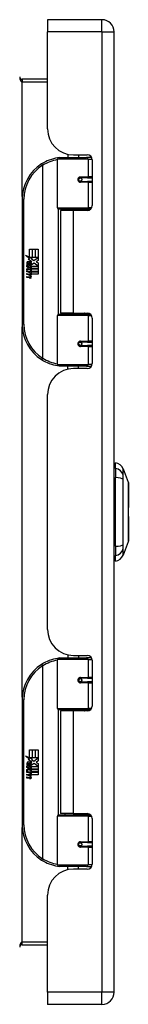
# Model space of a CAD drawing. Header units: inches. Extents: x 13 to 154, y 13 to 91.
# Tile 4 of 6: x 54.37 to 55.67, y 46.61 to 58.41. Entities that reach past the tile are written whole.
import ezdxf

# ---------------------------------------------------------------- set-up
doc = ezdxf.new("R2010")
doc.units = ezdxf.units.IN
doc.header["$MEASUREMENT"] = 0
doc.layers.add('Visible Edges(ANSI)', color=7, linetype='Continuous', lineweight=25)
doc.layers.add('Visible Tangent Edges(ANSI)', color=7, linetype='Continuous', lineweight=25)

msp = doc.modelspace()

# ---------------------------------------------------------------- linework, layer by layer
at = {"layer": 'Visible Edges(ANSI)'}
for p, q in [((54.701, 58.408), (54.701, 58.262)), ((55.355, 58.408), (54.701, 58.408)), ((54.701, 57.1), (54.701, 58.262)), ((55.501, 46.751), (55.501, 58.262)), ((54.701, 57.694), (54.398, 57.694)), ((54.946, 56.795), (54.946, 56.757)), ((55.013, 56.788), (55.179, 56.788)), ((55.072, 56.788), (55.072, 56.757)), ((54.822, 56.153), (54.822, 56.737)), ((54.841, 56.757), (55.171, 56.757)), ((55.23, 56.757), (55.171, 56.757)), ((55.23, 56.757), (55.231, 56.757)), ((55.238, 56.729), (55.238, 56.181)), ((55.089, 56.512), (55.089, 56.51)), ((55.094, 56.511), (55.089, 56.511)), ((55.181, 56.513), (55.094, 56.513)), ((55.094, 56.469), (55.181, 56.469)), ((55.096, 56.511), (55.096, 56.513)), ((55.097, 56.472), (55.097, 56.469)), ((55.181, 56.513), (55.238, 56.513)), ((55.238, 56.469), (55.181, 56.469)), ((54.397, 56.257), (54.397, 54.757)), ((55.175, 56.137), (54.837, 56.137)), ((55.009, 56.122), (54.856, 56.122)), ((54.856, 56.122), (54.856, 54.891)), ((54.914, 56.137), (54.914, 56.122)), ((55.179, 56.122), (55.009, 56.122)), ((55.105, 56.137), (55.105, 56.122)), ((55.175, 56.137), (55.218, 56.137)), ((54.485, 55.657), (54.517, 55.657)), ((54.485, 55.56), (54.485, 55.657)), ((54.517, 55.657), (54.517, 55.558)), ((54.521, 55.657), (54.553, 55.657)), ((54.521, 55.558), (54.521, 55.657)), ((54.553, 55.657), (54.553, 55.558)), ((54.558, 55.558), (54.558, 55.657)), ((54.558, 55.657), (54.59, 55.657)), ((54.59, 55.657), (54.59, 55.523)), ((54.437, 55.585), (54.485, 55.56)), ((54.483, 55.541), (54.437, 55.585)), ((54.469, 55.539), (54.483, 55.541)), ((54.513, 55.507), (54.469, 55.539)), ((54.475, 55.46), (54.475, 55.497)), ((54.484, 55.495), (54.484, 55.471)), ((54.488, 55.558), (54.517, 55.543)), ((54.517, 55.558), (54.488, 55.558)), ((54.501, 55.501), (54.513, 55.507)), ((54.517, 55.543), (54.507, 55.541)), ((54.507, 55.541), (54.535, 55.521)), ((54.539, 55.491), (54.51, 55.471)), ((54.553, 55.558), (54.521, 55.558)), ((54.535, 55.521), (54.589, 55.558)), ((54.588, 55.455), (54.539, 55.491)), ((54.589, 55.558), (54.558, 55.558)), ((54.59, 55.523), (54.563, 55.505)), ((54.563, 55.505), (54.59, 55.492)), ((54.59, 55.492), (54.59, 55.425)), ((54.451, 55.462), (54.479, 55.437)), ((54.451, 55.445), (54.451, 55.462)), ((54.471, 55.432), (54.451, 55.445)), ((54.451, 55.422), (54.471, 55.429)), ((54.451, 55.406), (54.451, 55.422)), ((54.479, 55.419), (54.451, 55.406)), ((54.451, 55.399), (54.506, 55.389)), ((54.451, 55.386), (54.451, 55.399)), ((54.474, 55.382), (54.451, 55.386)), ((54.451, 55.365), (54.486, 55.359)), ((54.451, 55.352), (54.451, 55.365)), ((54.463, 55.467), (54.454, 55.467)), ((54.471, 55.429), (54.471, 55.432)), ((54.479, 55.437), (54.506, 55.451)), ((54.506, 55.395), (54.479, 55.419)), ((54.506, 55.435), (54.488, 55.427)), ((54.488, 55.427), (54.488, 55.425)), ((54.488, 55.425), (54.506, 55.411)), ((54.491, 55.425), (54.509, 55.432)), ((54.59, 55.425), (54.491, 55.425)), ((54.496, 55.379), (54.496, 55.376)), ((54.506, 55.378), (54.496, 55.379)), ((54.498, 55.42), (54.59, 55.42)), ((54.509, 55.413), (54.498, 55.42)), ((54.503, 55.375), (54.509, 55.374)), ((54.506, 55.451), (54.506, 55.435)), ((54.506, 55.411), (54.506, 55.395)), ((54.506, 55.389), (54.506, 55.378)), ((54.509, 55.455), (54.588, 55.455)), ((54.509, 55.432), (54.509, 55.455)), ((54.509, 55.391), (54.509, 55.413)), ((54.59, 55.391), (54.509, 55.391)), ((54.509, 55.387), (54.59, 55.387)), ((54.509, 55.374), (54.509, 55.387)), ((54.59, 55.357), (54.51, 55.357)), ((54.59, 55.42), (54.59, 55.391)), ((54.59, 55.387), (54.59, 55.357)), ((54.474, 55.348), (54.451, 55.352)), ((54.451, 55.331), (54.486, 55.325)), ((54.451, 55.318), (54.451, 55.331)), ((54.486, 55.312), (54.451, 55.318)), ((55.009, 54.891), (54.856, 54.891)), ((54.914, 54.877), (54.914, 54.891)), ((55.009, 54.891), (55.179, 54.891)), ((55.105, 54.877), (55.105, 54.891)), ((54.822, 54.277), (54.822, 54.861)), ((54.837, 54.877), (55.175, 54.877)), ((55.218, 54.877), (55.175, 54.877)), ((55.238, 54.832), (55.238, 54.285)), ((55.181, 54.544), (55.094, 54.544)), ((55.097, 54.542), (55.097, 54.544)), ((55.181, 54.544), (55.238, 54.544)), ((55.089, 54.502), (55.089, 54.504)), ((55.089, 54.503), (55.094, 54.503)), ((55.094, 54.501), (55.181, 54.501)), ((55.096, 54.503), (55.096, 54.501)), ((55.238, 54.501), (55.181, 54.501)), ((55.171, 54.257), (54.841, 54.257)), ((54.946, 54.219), (54.946, 54.257)), ((55.179, 54.226), (55.013, 54.226)), ((55.072, 54.226), (55.072, 54.257)), ((55.171, 54.257), (55.23, 54.257)), ((55.231, 54.257), (55.23, 54.257)), ((54.701, 51.1), (54.701, 53.914)), ((55.517, 53.03), (55.517, 53.098)), ((55.517, 53.03), (55.517, 52.919)), ((55.609, 53.024), (55.671, 52.864)), ((55.517, 52.096), (55.517, 52.919)), ((55.517, 52.096), (55.517, 51.985)), ((55.671, 52.15), (55.609, 51.991)), ((55.517, 51.917), (55.517, 51.985)), ((54.841, 50.757), (55.171, 50.757)), ((54.946, 50.795), (54.946, 50.757)), ((55.013, 50.788), (55.179, 50.788)), ((55.072, 50.788), (55.072, 50.757)), ((55.23, 50.757), (55.171, 50.757)), ((55.23, 50.757), (55.231, 50.757)), ((54.822, 50.153), (54.822, 50.737)), ((55.238, 50.729), (55.238, 50.181)), ((55.089, 50.512), (55.089, 50.51)), ((55.094, 50.511), (55.089, 50.511)), ((55.181, 50.513), (55.094, 50.513)), ((55.094, 50.469), (55.181, 50.469)), ((55.096, 50.511), (55.096, 50.513)), ((55.097, 50.472), (55.097, 50.469)), ((55.181, 50.513), (55.238, 50.513)), ((55.238, 50.469), (55.181, 50.469)), ((54.397, 50.257), (54.397, 48.757)), ((55.175, 50.137), (54.837, 50.137)), ((55.009, 50.122), (54.856, 50.122)), ((54.856, 50.122), (54.856, 48.891)), ((54.914, 50.137), (54.914, 50.122)), ((55.179, 50.122), (55.009, 50.122)), ((55.105, 50.137), (55.105, 50.122)), ((55.175, 50.137), (55.218, 50.137)), ((54.437, 49.585), (54.485, 49.56)), ((54.483, 49.541), (54.437, 49.585)), ((54.485, 49.657), (54.517, 49.657)), ((54.485, 49.56), (54.485, 49.657)), ((54.517, 49.657), (54.517, 49.558)), ((54.521, 49.657), (54.553, 49.657)), ((54.521, 49.558), (54.521, 49.657)), ((54.553, 49.657), (54.553, 49.558)), ((54.558, 49.558), (54.558, 49.657)), ((54.558, 49.657), (54.59, 49.657)), ((54.59, 49.657), (54.59, 49.523)), ((54.451, 49.462), (54.479, 49.437)), ((54.451, 49.445), (54.451, 49.462)), ((54.463, 49.467), (54.454, 49.467)), ((54.469, 49.539), (54.483, 49.541)), ((54.513, 49.507), (54.469, 49.539)), ((54.475, 49.46), (54.475, 49.497)), ((54.484, 49.495), (54.484, 49.471)), ((54.488, 49.558), (54.517, 49.543)), ((54.517, 49.558), (54.488, 49.558)), ((54.501, 49.501), (54.513, 49.507)), ((54.517, 49.543), (54.507, 49.541)), ((54.507, 49.541), (54.535, 49.521)), ((54.509, 49.455), (54.588, 49.455)), ((54.509, 49.432), (54.509, 49.455)), ((54.539, 49.491), (54.51, 49.471)), ((54.553, 49.558), (54.521, 49.558)), ((54.535, 49.521), (54.589, 49.558)), ((54.588, 49.455), (54.539, 49.491)), ((54.589, 49.558), (54.558, 49.558)), ((54.59, 49.523), (54.563, 49.505)), ((54.563, 49.505), (54.59, 49.492)), ((54.59, 49.492), (54.59, 49.425)), ((54.471, 49.432), (54.451, 49.445)), ((54.451, 49.422), (54.471, 49.429)), ((54.451, 49.406), (54.451, 49.422)), ((54.479, 49.419), (54.451, 49.406)), ((54.451, 49.399), (54.506, 49.389)), ((54.451, 49.386), (54.451, 49.399)), ((54.474, 49.382), (54.451, 49.386)), ((54.451, 49.365), (54.486, 49.359)), ((54.451, 49.352), (54.451, 49.365)), ((54.474, 49.348), (54.451, 49.352)), ((54.471, 49.429), (54.471, 49.432)), ((54.479, 49.437), (54.506, 49.451)), ((54.506, 49.395), (54.479, 49.419)), ((54.506, 49.435), (54.488, 49.427)), ((54.488, 49.427), (54.488, 49.425)), ((54.488, 49.425), (54.506, 49.411)), ((54.491, 49.425), (54.509, 49.432)), ((54.59, 49.425), (54.491, 49.425)), ((54.496, 49.379), (54.496, 49.376)), ((54.506, 49.378), (54.496, 49.379)), ((54.498, 49.42), (54.59, 49.42)), ((54.509, 49.413), (54.498, 49.42)), ((54.503, 49.375), (54.509, 49.374)), ((54.506, 49.451), (54.506, 49.435)), ((54.506, 49.411), (54.506, 49.395)), ((54.506, 49.389), (54.506, 49.378)), ((54.509, 49.391), (54.509, 49.413)), ((54.59, 49.391), (54.509, 49.391)), ((54.509, 49.387), (54.59, 49.387)), ((54.509, 49.374), (54.509, 49.387)), ((54.59, 49.357), (54.51, 49.357)), ((54.59, 49.42), (54.59, 49.391)), ((54.59, 49.387), (54.59, 49.357)), ((54.451, 49.331), (54.486, 49.325)), ((54.451, 49.318), (54.451, 49.331)), ((54.486, 49.312), (54.451, 49.318)), ((54.837, 48.877), (55.175, 48.877)), ((55.009, 48.891), (54.856, 48.891)), ((54.914, 48.877), (54.914, 48.891)), ((55.009, 48.891), (55.179, 48.891)), ((55.105, 48.877), (55.105, 48.891)), ((55.218, 48.877), (55.175, 48.877)), ((54.822, 48.277), (54.822, 48.861)), ((55.238, 48.832), (55.238, 48.285)), ((55.181, 48.544), (55.094, 48.544)), ((55.097, 48.542), (55.097, 48.544)), ((55.181, 48.544), (55.238, 48.544)), ((55.089, 48.502), (55.089, 48.504)), ((55.089, 48.503), (55.094, 48.503)), ((55.094, 48.501), (55.181, 48.501)), ((55.096, 48.503), (55.096, 48.501)), ((55.238, 48.501), (55.181, 48.501)), ((55.171, 48.257), (54.841, 48.257)), ((54.946, 48.219), (54.946, 48.257)), ((55.179, 48.226), (55.013, 48.226)), ((55.072, 48.226), (55.072, 48.257)), ((55.171, 48.257), (55.23, 48.257)), ((55.231, 48.257), (55.23, 48.257)), ((54.701, 46.751), (54.701, 47.914)), ((54.398, 47.32), (54.701, 47.32)), ((54.701, 46.751), (54.701, 46.605)), ((55.355, 46.605), (54.701, 46.605))]:
    msp.add_line(p, q, dxfattribs=at)
at = {"layer": 'Visible Edges(ANSI)', "flags": 128}
for points in [[(54.829, 56.752), (54.828, 56.752), (54.828, 56.752), (54.828, 56.752), (54.828, 56.752), (54.827, 56.752), (54.827, 56.752), (54.827, 56.752), (54.827, 56.752), (54.826, 56.752), (54.826, 56.752), (54.826, 56.752), (54.826, 56.752), (54.825, 56.752), (54.825, 56.752), (54.825, 56.752), (54.825, 56.752), (54.824, 56.752), (54.824, 56.752), (54.824, 56.752), (54.824, 56.752), (54.823, 56.751), (54.823, 56.751), (54.823, 56.751), (54.823, 56.751)], [(55.094, 56.469), (55.091, 56.47), (55.089, 56.47), (55.086, 56.471), (55.084, 56.472), (55.081, 56.474), (55.079, 56.475), (55.077, 56.477), (55.075, 56.48), (55.074, 56.482), (55.073, 56.485), (55.072, 56.488), (55.072, 56.491), (55.072, 56.494), (55.073, 56.497), (55.074, 56.5), (55.075, 56.502), (55.077, 56.505), (55.079, 56.507), (55.081, 56.509), (55.084, 56.51), (55.086, 56.511), (55.089, 56.512), (55.091, 56.513), (55.094, 56.513)], [(55.141, 56.122), (55.144, 56.124), (55.147, 56.125), (55.15, 56.126), (55.153, 56.127), (55.156, 56.128), (55.159, 56.129), (55.162, 56.13), (55.165, 56.13), (55.168, 56.131), (55.171, 56.132), (55.175, 56.133), (55.178, 56.133), (55.181, 56.134), (55.184, 56.134), (55.187, 56.135), (55.19, 56.135), (55.193, 56.136), (55.196, 56.136), (55.199, 56.136), (55.202, 56.136), (55.206, 56.137), (55.209, 56.137), (55.212, 56.137), (55.215, 56.137)], [(55.215, 54.877), (55.212, 54.877), (55.209, 54.877), (55.206, 54.877), (55.202, 54.877), (55.199, 54.878), (55.196, 54.878), (55.193, 54.878), (55.19, 54.879), (55.187, 54.879), (55.184, 54.879), (55.181, 54.88), (55.178, 54.881), (55.175, 54.881), (55.171, 54.882), (55.168, 54.883), (55.165, 54.883), (55.162, 54.884), (55.159, 54.885), (55.156, 54.886), (55.153, 54.887), (55.15, 54.888), (55.147, 54.889), (55.144, 54.89), (55.141, 54.891)], [(55.094, 54.501), (55.091, 54.501), (55.089, 54.502), (55.086, 54.502), (55.084, 54.504), (55.081, 54.505), (55.079, 54.507), (55.077, 54.509), (55.075, 54.511), (55.074, 54.514), (55.073, 54.517), (55.072, 54.52), (55.072, 54.523), (55.072, 54.526), (55.073, 54.528), (55.074, 54.531), (55.075, 54.534), (55.077, 54.536), (55.079, 54.538), (55.081, 54.54), (55.084, 54.542), (55.086, 54.543), (55.089, 54.544), (55.091, 54.544), (55.094, 54.544)], [(54.823, 54.262), (54.823, 54.262), (54.823, 54.262), (54.823, 54.262), (54.824, 54.262), (54.824, 54.262), (54.824, 54.262), (54.824, 54.262), (54.825, 54.262), (54.825, 54.262), (54.825, 54.262), (54.825, 54.262), (54.826, 54.262), (54.826, 54.262), (54.826, 54.262), (54.826, 54.262), (54.827, 54.262), (54.827, 54.262), (54.827, 54.262), (54.827, 54.262), (54.828, 54.262), (54.828, 54.262), (54.828, 54.262), (54.828, 54.262), (54.829, 54.262)], [(55.672, 52.152), (55.672, 52.153), (55.672, 52.154), (55.672, 52.156), (55.672, 52.159), (55.672, 52.163), (55.672, 52.168), (55.672, 52.173), (55.672, 52.179), (55.672, 52.186), (55.672, 52.194), (55.672, 52.203), (55.672, 52.212), (55.672, 52.222), (55.672, 52.233), (55.672, 52.244), (55.672, 52.256), (55.672, 52.269), (55.672, 52.282), (55.672, 52.296), (55.672, 52.31), (55.672, 52.324), (55.672, 52.34), (55.672, 52.355), (55.672, 52.371), (55.672, 52.387), (55.672, 52.404), (55.672, 52.421), (55.672, 52.438), (55.672, 52.455), (55.672, 52.472), (55.672, 52.49), (55.672, 52.507), (55.672, 52.525), (55.672, 52.542), (55.672, 52.56), (55.672, 52.577), (55.672, 52.594), (55.672, 52.611), (55.672, 52.627), (55.672, 52.643), (55.672, 52.659), (55.672, 52.675), (55.672, 52.69), (55.672, 52.705), (55.672, 52.719), (55.672, 52.733), (55.672, 52.746), (55.672, 52.759), (55.672, 52.771), (55.672, 52.782), (55.672, 52.793), (55.672, 52.803), (55.672, 52.812), (55.672, 52.821), (55.672, 52.828), (55.672, 52.835), (55.672, 52.842), (55.672, 52.847), (55.672, 52.852), (55.672, 52.856), (55.672, 52.859), (55.672, 52.861), (55.672, 52.862), (55.672, 52.862)], [(54.829, 50.752), (54.828, 50.752), (54.828, 50.752), (54.828, 50.752), (54.828, 50.752), (54.827, 50.752), (54.827, 50.752), (54.827, 50.752), (54.827, 50.752), (54.826, 50.752), (54.826, 50.752), (54.826, 50.752), (54.826, 50.752), (54.825, 50.752), (54.825, 50.752), (54.825, 50.752), (54.825, 50.752), (54.824, 50.752), (54.824, 50.752), (54.824, 50.752), (54.824, 50.752), (54.823, 50.751), (54.823, 50.751), (54.823, 50.751), (54.823, 50.751)], [(55.094, 50.469), (55.091, 50.47), (55.089, 50.47), (55.086, 50.471), (55.084, 50.472), (55.081, 50.474), (55.079, 50.475), (55.077, 50.477), (55.075, 50.48), (55.074, 50.482), (55.073, 50.485), (55.072, 50.488), (55.072, 50.491), (55.072, 50.494), (55.073, 50.497), (55.074, 50.5), (55.075, 50.502), (55.077, 50.505), (55.079, 50.507), (55.081, 50.509), (55.084, 50.51), (55.086, 50.511), (55.089, 50.512), (55.091, 50.513), (55.094, 50.513)], [(55.141, 50.122), (55.144, 50.124), (55.147, 50.125), (55.15, 50.126), (55.153, 50.127), (55.156, 50.128), (55.159, 50.129), (55.162, 50.13), (55.165, 50.13), (55.168, 50.131), (55.171, 50.132), (55.175, 50.133), (55.178, 50.133), (55.181, 50.134), (55.184, 50.134), (55.187, 50.135), (55.19, 50.135), (55.193, 50.136), (55.196, 50.136), (55.199, 50.136), (55.202, 50.136), (55.206, 50.137), (55.209, 50.137), (55.212, 50.137), (55.215, 50.137)], [(55.215, 48.877), (55.212, 48.877), (55.209, 48.877), (55.206, 48.877), (55.202, 48.877), (55.199, 48.878), (55.196, 48.878), (55.193, 48.878), (55.19, 48.879), (55.187, 48.879), (55.184, 48.879), (55.181, 48.88), (55.178, 48.881), (55.175, 48.881), (55.171, 48.882), (55.168, 48.883), (55.165, 48.883), (55.162, 48.884), (55.159, 48.885), (55.156, 48.886), (55.153, 48.887), (55.15, 48.888), (55.147, 48.889), (55.144, 48.89), (55.141, 48.891)], [(55.094, 48.501), (55.091, 48.501), (55.089, 48.502), (55.086, 48.502), (55.084, 48.504), (55.081, 48.505), (55.079, 48.507), (55.077, 48.509), (55.075, 48.511), (55.074, 48.514), (55.073, 48.517), (55.072, 48.52), (55.072, 48.523), (55.072, 48.526), (55.073, 48.528), (55.074, 48.531), (55.075, 48.534), (55.077, 48.536), (55.079, 48.538), (55.081, 48.54), (55.084, 48.542), (55.086, 48.543), (55.089, 48.544), (55.091, 48.544), (55.094, 48.544)], [(54.823, 48.262), (54.823, 48.262), (54.823, 48.262), (54.823, 48.262), (54.824, 48.262), (54.824, 48.262), (54.824, 48.262), (54.824, 48.262), (54.825, 48.262), (54.825, 48.262), (54.825, 48.262), (54.825, 48.262), (54.826, 48.262), (54.826, 48.262), (54.826, 48.262), (54.826, 48.262), (54.827, 48.262), (54.827, 48.262), (54.827, 48.262), (54.827, 48.262), (54.828, 48.262), (54.828, 48.262), (54.828, 48.262), (54.828, 48.262), (54.829, 48.262)]]:
    msp.add_lwpolyline(points, dxfattribs=at)
at = {"layer": 'Visible Edges(ANSI)'}
for centre in [(55.094, 56.491), (55.094, 54.523), (55.094, 50.491), (55.094, 48.523)]:
    msp.add_circle(centre, 0.0197, dxfattribs=at)
for centre, radius, start, end in [((55.355, 58.262), 0.146, 0, 90), ((54.398, 57.725), 0.031, 180, 270), ((55.013, 57.1), 0.312, 180, 270), ((55.179, 56.729), 0.0591, 0, 90), ((54.897, 56.257), 0.5, 122.2377, 180), ((54.897, 56.257), 0.5, 98.5081, 122.2377), ((54.841, 56.737), 0.0197, 90, 180), ((55.094, 56.491), 0.0217, 279.147, 90), ((54.837, 56.153), 0.0157, 180, 270), ((55.179, 56.181), 0.0591, 270, 0), ((54.512, 55.485), 0.0607, 171.5605, 197.3343), ((54.471, 55.491), 0.0197, 86.5646, 171.5605), ((54.491, 55.479), 0.0307, 154.6784, 202.5609), ((54.472, 55.488), 0.0096, 73.5261, 154.6784), ((54.47, 55.471), 0.0398, 44.1684, 86.5646), ((54.482, 55.479), 0.0168, 19.3797, 82.9975), ((54.487, 55.481), 0.0109, 321.1652, 19.3797), ((54.477, 55.478), 0.0299, 350.4085, 44.1684), ((54.477, 55.478), 0.033, 347.079, 43.1785), ((54.466, 55.336), 0.0465, 57.5992, 80), ((54.486, 55.486), 0.0282, 246.1555, 293.8445), ((54.489, 55.48), 0.00955, 241.4547, 321.1652), ((54.488, 55.371), 0.0123, 260, 293.5571), ((54.484, 55.365), 0.0126, 6.03, 57.5992), ((54.49, 55.365), 0.006, 293.5571, 6.03), ((54.483, 55.356), 0.024, 359.4776, 57.4114), ((54.492, 55.474), 0.0152, 293.8445, 355.0802), ((54.486, 55.357), 0.024, 358.7952, 46.5849), ((54.466, 55.302), 0.0465, 58.5584, 80.8257), ((54.488, 55.337), 0.0123, 259.9922, 293.5487), ((54.491, 55.34), 0.0288, 259, 288.4748), ((54.484, 55.331), 0.0126, 6.1027, 57.6083), ((54.49, 55.332), 0.006, 293.5487, 6.1027), ((54.492, 55.373), 0.0288, 273.6169, 286.9928), ((54.483, 55.322), 0.0246, 359.6788, 63.9508), ((54.497, 55.355), 0.0101, 286.9928, 359.4776), ((54.497, 55.322), 0.0105, 288.4748, 359.6788), ((55.179, 54.832), 0.0591, 0, 90), ((54.837, 54.861), 0.0157, 90, 180), ((54.897, 54.757), 0.5, 180, 237.7623), ((55.094, 54.523), 0.0217, 270, 80.853), ((54.897, 54.757), 0.5, 237.7623, 261.4919), ((55.013, 53.914), 0.312, 90, 180), ((54.841, 54.277), 0.0197, 180, 270), ((55.179, 54.285), 0.0591, 270, 0), ((55.525, 53.039), 0.0394, 101.537, 126.8699), ((55.499, 52.981), 0.118, 21.2505, 81.3991), ((55.667, 52.862), 0.00492, 0.2088, 21.2505), ((55.667, 52.152), 0.00492, 338.7495, 359.7912), ((55.525, 51.976), 0.0394, 233.1301, 258.463), ((55.499, 52.034), 0.118, 278.6009, 338.7495), ((55.013, 51.1), 0.312, 180, 270), ((54.841, 50.737), 0.0197, 90, 180), ((55.179, 50.729), 0.0591, 0, 90), ((54.897, 50.257), 0.5, 122.2377, 180), ((54.897, 50.257), 0.5, 98.5081, 122.2377), ((55.094, 50.491), 0.0217, 279.147, 90), ((55.179, 50.181), 0.0591, 270, 0), ((54.837, 50.153), 0.0157, 180, 270), ((54.512, 49.485), 0.0607, 171.5605, 197.3343), ((54.471, 49.491), 0.0197, 86.5646, 171.5605), ((54.491, 49.479), 0.0307, 154.6784, 202.5609), ((54.472, 49.488), 0.0096, 73.5261, 154.6784), ((54.47, 49.471), 0.0398, 44.1684, 86.5646), ((54.486, 49.486), 0.0282, 246.1555, 293.8445), ((54.482, 49.479), 0.0168, 19.3797, 82.9975), ((54.489, 49.48), 0.00955, 241.4547, 321.1652), ((54.487, 49.481), 0.0109, 321.1652, 19.3797), ((54.492, 49.474), 0.0152, 293.8445, 355.0802), ((54.477, 49.478), 0.0299, 350.4085, 44.1684), ((54.477, 49.478), 0.033, 347.079, 43.1785), ((54.466, 49.336), 0.0465, 57.5992, 80), ((54.466, 49.302), 0.0465, 58.5584, 80.8257), ((54.488, 49.371), 0.0123, 260, 293.5571), ((54.484, 49.365), 0.0126, 6.03, 57.5992), ((54.484, 49.331), 0.0126, 6.1027, 57.6083), ((54.49, 49.365), 0.006, 293.5571, 6.03), ((54.492, 49.373), 0.0288, 273.6169, 286.9928), ((54.483, 49.322), 0.0246, 359.6788, 63.9508), ((54.483, 49.356), 0.024, 359.4776, 57.4114), ((54.497, 49.355), 0.0101, 286.9928, 359.4776), ((54.486, 49.357), 0.024, 358.7952, 46.5849), ((54.488, 49.337), 0.0123, 259.9922, 293.5487), ((54.491, 49.34), 0.0288, 259, 288.4748), ((54.49, 49.332), 0.006, 293.5487, 6.1027), ((54.497, 49.322), 0.0105, 288.4748, 359.6788), ((54.837, 48.861), 0.0157, 90, 180), ((55.179, 48.832), 0.0591, 0, 90), ((54.897, 48.757), 0.5, 180, 237.7623), ((55.094, 48.523), 0.0217, 270, 80.853), ((54.897, 48.757), 0.5, 237.7623, 261.4919), ((54.841, 48.277), 0.0197, 180, 270), ((55.179, 48.285), 0.0591, 270, 0), ((55.013, 47.914), 0.312, 90, 180), ((54.398, 47.289), 0.031, 90, 180), ((55.355, 46.751), 0.146, 270, 0)]:
    msp.add_arc(centre, radius, start, end, dxfattribs=at)
at = {"layer": 'Visible Tangent Edges(ANSI)'}
for p, q in [((55.355, 58.262), (55.355, 58.408)), ((55.355, 58.262), (54.701, 58.262)), ((55.355, 58.262), (55.355, 46.751)), ((55.355, 58.262), (55.501, 58.262)), ((54.398, 57.694), (54.398, 57.663)), ((54.398, 57.663), (54.701, 57.663)), ((54.398, 56.288), (54.398, 57.663)), ((55.214, 56.777), (55.214, 56.757)), ((54.63, 56.68), (54.64, 56.663)), ((54.64, 56.663), (54.64, 54.351)), ((54.64, 56.663), (54.644, 56.663)), ((54.644, 54.351), (54.644, 56.663)), ((55.19, 56.737), (54.822, 56.737)), ((55.19, 56.737), (55.238, 56.737)), ((55.19, 56.737), (55.19, 56.523)), ((55.099, 56.523), (55.19, 56.523)), ((55.19, 56.46), (55.099, 56.46)), ((55.238, 56.523), (55.19, 56.523)), ((55.19, 56.46), (55.19, 56.153)), ((55.19, 56.46), (55.238, 56.46)), ((54.397, 56.257), (54.416, 56.257)), ((54.416, 54.757), (54.416, 56.257)), ((54.822, 56.153), (55.19, 56.153)), ((54.829, 56.139), (54.829, 54.875)), ((55.009, 56.122), (55.009, 54.891)), ((55.231, 56.153), (55.19, 56.153)), ((55.214, 56.137), (55.214, 56.134)), ((55.19, 54.861), (54.822, 54.861)), ((55.19, 54.861), (55.231, 54.861)), ((55.19, 54.861), (55.19, 54.554)), ((55.214, 54.88), (55.214, 54.877)), ((54.416, 54.757), (54.397, 54.757)), ((54.398, 50.288), (54.398, 54.725)), ((55.099, 54.554), (55.19, 54.554)), ((55.238, 54.554), (55.19, 54.554)), ((55.19, 54.491), (55.099, 54.491)), ((55.19, 54.491), (55.19, 54.277)), ((55.19, 54.491), (55.238, 54.491)), ((54.64, 54.351), (54.63, 54.334)), ((54.644, 54.351), (54.64, 54.351)), ((54.822, 54.277), (55.19, 54.277)), ((55.238, 54.277), (55.19, 54.277)), ((55.214, 54.257), (55.214, 54.237)), ((55.214, 50.777), (55.214, 50.757)), ((54.63, 50.68), (54.64, 50.663)), ((54.64, 50.663), (54.64, 48.351)), ((54.64, 50.663), (54.644, 50.663)), ((54.644, 48.351), (54.644, 50.663)), ((55.19, 50.737), (54.822, 50.737)), ((55.19, 50.737), (55.238, 50.737)), ((55.19, 50.737), (55.19, 50.523)), ((55.099, 50.523), (55.19, 50.523)), ((55.238, 50.523), (55.19, 50.523)), ((55.19, 50.46), (55.099, 50.46)), ((55.19, 50.46), (55.19, 50.153)), ((55.19, 50.46), (55.238, 50.46)), ((54.397, 50.257), (54.416, 50.257)), ((54.416, 48.757), (54.416, 50.257)), ((54.822, 50.153), (55.19, 50.153)), ((54.829, 50.139), (54.829, 48.875)), ((55.009, 50.122), (55.009, 48.891)), ((55.231, 50.153), (55.19, 50.153)), ((55.214, 50.137), (55.214, 50.134)), ((55.214, 48.88), (55.214, 48.877)), ((54.416, 48.757), (54.397, 48.757)), ((55.19, 48.861), (54.822, 48.861)), ((55.19, 48.861), (55.231, 48.861)), ((55.19, 48.861), (55.19, 48.554)), ((54.398, 47.351), (54.398, 48.725)), ((55.099, 48.554), (55.19, 48.554)), ((55.238, 48.554), (55.19, 48.554)), ((55.19, 48.491), (55.099, 48.491)), ((55.19, 48.491), (55.19, 48.277)), ((55.19, 48.491), (55.238, 48.491)), ((54.64, 48.351), (54.63, 48.334)), ((54.644, 48.351), (54.64, 48.351)), ((54.822, 48.277), (55.19, 48.277)), ((55.238, 48.277), (55.19, 48.277)), ((55.214, 48.257), (55.214, 48.237)), ((54.701, 47.351), (54.398, 47.351)), ((54.398, 47.32), (54.398, 47.351)), ((55.355, 46.751), (54.701, 46.751)), ((55.501, 46.751), (55.355, 46.751)), ((55.355, 46.605), (55.355, 46.751))]:
    msp.add_line(p, q, dxfattribs=at)
at = {"layer": 'Visible Tangent Edges(ANSI)', "flags": 128}
for points in [[(55.099, 56.523), (55.095, 56.522), (55.09, 56.522), (55.087, 56.52), (55.083, 56.519), (55.079, 56.517), (55.076, 56.514), (55.073, 56.511), (55.07, 56.507), (55.068, 56.504), (55.067, 56.5), (55.066, 56.495), (55.065, 56.491), (55.066, 56.487), (55.067, 56.483), (55.068, 56.479), (55.07, 56.475), (55.073, 56.471), (55.076, 56.468), (55.079, 56.466), (55.083, 56.463), (55.087, 56.462), (55.091, 56.461), (55.095, 56.46), (55.099, 56.46)], [(55.215, 56.137), (55.21, 56.137), (55.206, 56.137), (55.201, 56.137), (55.196, 56.136), (55.192, 56.136), (55.187, 56.136), (55.182, 56.136), (55.178, 56.135), (55.173, 56.135), (55.168, 56.134), (55.164, 56.134), (55.159, 56.133), (55.154, 56.133), (55.15, 56.132), (55.145, 56.132), (55.141, 56.131), (55.136, 56.13), (55.132, 56.129), (55.127, 56.128), (55.122, 56.127), (55.118, 56.126), (55.114, 56.125), (55.109, 56.124), (55.105, 56.123)], [(55.105, 54.891), (55.109, 54.889), (55.114, 54.888), (55.118, 54.887), (55.122, 54.886), (55.127, 54.885), (55.132, 54.885), (55.136, 54.884), (55.141, 54.883), (55.145, 54.882), (55.15, 54.882), (55.154, 54.881), (55.159, 54.88), (55.164, 54.88), (55.168, 54.879), (55.173, 54.879), (55.178, 54.878), (55.182, 54.878), (55.187, 54.878), (55.192, 54.878), (55.196, 54.877), (55.201, 54.877), (55.206, 54.877), (55.21, 54.877), (55.215, 54.877)], [(55.099, 54.554), (55.095, 54.554), (55.091, 54.553), (55.087, 54.552), (55.083, 54.55), (55.079, 54.548), (55.076, 54.546), (55.073, 54.542), (55.07, 54.539), (55.068, 54.535), (55.067, 54.531), (55.066, 54.527), (55.065, 54.523), (55.066, 54.518), (55.067, 54.514), (55.068, 54.51), (55.07, 54.506), (55.073, 54.503), (55.076, 54.5), (55.079, 54.497), (55.083, 54.495), (55.087, 54.493), (55.09, 54.492), (55.095, 54.491), (55.099, 54.491)], [(55.611, 52.947), (55.611, 52.956), (55.611, 52.961), (55.611, 52.966), (55.611, 52.972), (55.611, 52.977), (55.61, 52.981), (55.61, 52.986), (55.61, 52.99), (55.61, 52.994), (55.61, 52.998), (55.61, 53.001), (55.61, 53.005), (55.61, 53.008), (55.61, 53.01), (55.61, 53.013), (55.61, 53.015), (55.61, 53.017), (55.61, 53.019), (55.609, 53.021), (55.609, 53.022), (55.609, 53.023), (55.609, 53.023), (55.609, 53.024), (55.609, 53.024)], [(55.611, 52.119), (55.611, 52.152), (55.611, 52.183), (55.61, 52.215), (55.61, 52.246), (55.61, 52.278), (55.61, 52.311), (55.61, 52.343), (55.61, 52.376), (55.61, 52.408), (55.609, 52.441), (55.609, 52.474), (55.609, 52.507), (55.609, 52.54), (55.609, 52.573), (55.61, 52.606), (55.61, 52.639), (55.61, 52.671), (55.61, 52.704), (55.61, 52.736), (55.61, 52.768), (55.61, 52.8), (55.611, 52.831), (55.611, 52.862), (55.611, 52.896)], [(55.611, 52.896), (55.611, 52.899), (55.611, 52.901), (55.611, 52.904), (55.611, 52.907), (55.611, 52.909), (55.611, 52.912), (55.611, 52.914), (55.611, 52.917), (55.611, 52.919), (55.611, 52.922), (55.611, 52.924), (55.611, 52.926), (55.611, 52.928), (55.611, 52.93), (55.611, 52.932), (55.611, 52.934), (55.611, 52.936), (55.611, 52.938), (55.611, 52.94), (55.611, 52.941), (55.611, 52.943), (55.611, 52.945), (55.611, 52.946), (55.611, 52.947)], [(55.671, 52.864), (55.671, 52.864), (55.671, 52.864), (55.671, 52.863), (55.671, 52.862), (55.671, 52.86), (55.672, 52.859), (55.672, 52.857), (55.672, 52.855), (55.672, 52.852), (55.672, 52.849), (55.672, 52.846), (55.672, 52.843), (55.672, 52.839), (55.672, 52.835), (55.672, 52.831), (55.672, 52.827), (55.672, 52.822), (55.672, 52.817), (55.672, 52.812), (55.672, 52.806), (55.672, 52.801), (55.672, 52.795), (55.672, 52.788), (55.672, 52.782)], [(55.672, 52.782), (55.672, 52.78), (55.672, 52.778), (55.672, 52.777), (55.672, 52.775), (55.672, 52.773), (55.672, 52.771), (55.672, 52.769), (55.672, 52.767), (55.672, 52.765), (55.672, 52.763), (55.672, 52.761), (55.672, 52.76), (55.672, 52.758), (55.672, 52.756), (55.672, 52.754), (55.672, 52.752), (55.672, 52.75), (55.672, 52.747), (55.672, 52.745), (55.672, 52.743), (55.672, 52.741), (55.672, 52.739), (55.672, 52.737), (55.672, 52.735)], [(55.672, 52.735), (55.672, 52.719), (55.672, 52.702), (55.672, 52.684), (55.672, 52.666), (55.672, 52.647), (55.672, 52.628), (55.672, 52.609), (55.672, 52.589), (55.672, 52.569), (55.671, 52.548), (55.671, 52.528), (55.671, 52.507), (55.671, 52.487), (55.671, 52.466), (55.672, 52.446), (55.672, 52.426), (55.672, 52.406), (55.672, 52.386), (55.672, 52.367), (55.672, 52.348), (55.672, 52.33), (55.672, 52.313), (55.672, 52.296), (55.672, 52.28)], [(55.672, 52.233), (55.672, 52.226), (55.672, 52.22), (55.672, 52.214), (55.672, 52.208), (55.672, 52.203), (55.672, 52.198), (55.672, 52.193), (55.672, 52.188), (55.672, 52.184), (55.672, 52.179), (55.672, 52.175), (55.672, 52.172), (55.672, 52.168), (55.672, 52.165), (55.672, 52.162), (55.672, 52.16), (55.672, 52.158), (55.672, 52.156), (55.671, 52.154), (55.671, 52.153), (55.671, 52.152), (55.671, 52.151), (55.671, 52.151), (55.671, 52.151)], [(55.672, 52.28), (55.672, 52.278), (55.672, 52.276), (55.672, 52.273), (55.672, 52.271), (55.672, 52.269), (55.672, 52.267), (55.672, 52.265), (55.672, 52.263), (55.672, 52.261), (55.672, 52.259), (55.672, 52.257), (55.672, 52.255), (55.672, 52.253), (55.672, 52.251), (55.672, 52.249), (55.672, 52.247), (55.672, 52.246), (55.672, 52.244), (55.672, 52.242), (55.672, 52.24), (55.672, 52.238), (55.672, 52.236), (55.672, 52.235), (55.672, 52.233)], [(55.609, 51.991), (55.609, 51.991), (55.609, 51.991), (55.609, 51.992), (55.609, 51.993), (55.609, 51.994), (55.61, 51.996), (55.61, 51.997), (55.61, 51.999), (55.61, 52.002), (55.61, 52.004), (55.61, 52.007), (55.61, 52.01), (55.61, 52.013), (55.61, 52.017), (55.61, 52.021), (55.61, 52.025), (55.61, 52.029), (55.61, 52.033), (55.611, 52.038), (55.611, 52.043), (55.611, 52.048), (55.611, 52.054), (55.611, 52.059), (55.611, 52.067)], [(55.611, 52.067), (55.611, 52.069), (55.611, 52.07), (55.611, 52.072), (55.611, 52.073), (55.611, 52.075), (55.611, 52.077), (55.611, 52.079), (55.611, 52.08), (55.611, 52.082), (55.611, 52.084), (55.611, 52.086), (55.611, 52.089), (55.611, 52.091), (55.611, 52.093), (55.611, 52.095), (55.611, 52.098), (55.611, 52.1), (55.611, 52.103), (55.611, 52.105), (55.611, 52.108), (55.611, 52.111), (55.611, 52.113), (55.611, 52.116), (55.611, 52.119)], [(55.099, 50.523), (55.095, 50.522), (55.09, 50.522), (55.087, 50.52), (55.083, 50.519), (55.079, 50.517), (55.076, 50.514), (55.073, 50.511), (55.07, 50.507), (55.068, 50.504), (55.067, 50.5), (55.066, 50.495), (55.065, 50.491), (55.066, 50.487), (55.067, 50.483), (55.068, 50.479), (55.07, 50.475), (55.073, 50.471), (55.076, 50.468), (55.079, 50.466), (55.083, 50.463), (55.087, 50.462), (55.091, 50.461), (55.095, 50.46), (55.099, 50.46)], [(55.215, 50.137), (55.21, 50.137), (55.206, 50.137), (55.201, 50.137), (55.196, 50.136), (55.192, 50.136), (55.187, 50.136), (55.182, 50.136), (55.178, 50.135), (55.173, 50.135), (55.168, 50.134), (55.164, 50.134), (55.159, 50.133), (55.154, 50.133), (55.15, 50.132), (55.145, 50.132), (55.141, 50.131), (55.136, 50.13), (55.132, 50.129), (55.127, 50.128), (55.122, 50.127), (55.118, 50.126), (55.114, 50.125), (55.109, 50.124), (55.105, 50.123)], [(55.105, 48.891), (55.109, 48.889), (55.114, 48.888), (55.118, 48.887), (55.122, 48.886), (55.127, 48.885), (55.132, 48.885), (55.136, 48.884), (55.141, 48.883), (55.145, 48.882), (55.15, 48.882), (55.154, 48.881), (55.159, 48.88), (55.164, 48.88), (55.168, 48.879), (55.173, 48.879), (55.178, 48.878), (55.182, 48.878), (55.187, 48.878), (55.192, 48.878), (55.196, 48.877), (55.201, 48.877), (55.206, 48.877), (55.21, 48.877), (55.215, 48.877)], [(55.099, 48.554), (55.095, 48.554), (55.091, 48.553), (55.087, 48.552), (55.083, 48.55), (55.079, 48.548), (55.076, 48.546), (55.073, 48.542), (55.07, 48.539), (55.068, 48.535), (55.067, 48.531), (55.066, 48.527), (55.065, 48.523), (55.066, 48.518), (55.067, 48.514), (55.068, 48.51), (55.07, 48.506), (55.073, 48.503), (55.076, 48.5), (55.079, 48.497), (55.083, 48.495), (55.087, 48.493), (55.09, 48.492), (55.095, 48.491), (55.099, 48.491)]]:
    msp.add_lwpolyline(points, dxfattribs=at)
at = {"layer": 'Visible Tangent Edges(ANSI)'}
for centre, start, end in [((54.897, 56.257), 122.2377, 180), ((54.9, 56.257), 99.4349, 122.2377), ((54.897, 54.757), 180, 237.7623), ((54.9, 54.757), 237.7623, 260.5651), ((54.897, 50.257), 122.2377, 180), ((54.9, 50.257), 99.4349, 122.2377), ((54.897, 48.757), 180, 237.7623), ((54.9, 48.757), 237.7623, 260.5651)]:
    msp.add_arc(centre, 0.48, start, end, dxfattribs=at)
for centre, major_axis, ratio, start_param, end_param in [((54.398, 57.725), (0, -0.062), 0.5, 4.712389, 6.283185), ((54.64, 56.663), (-0.0105, 0.0167), 0.161367, 4.610972, 6.283185), ((54.826, 56.732), (-0.0029, 0.0195), 0.187781, 5.698095, 6.283185), ((55.171, 56.737), (0, 0.0197), 0.965926, 4.712389, 6.283185), ((55.23, 56.737), (0, 0.0197), 0.965926, 6.20384, 6.283185), ((55.094, 56.523), (0, -0.00984), 0.476565, 0, 1.570796), ((55.094, 56.46), (0, 0.00984), 0.476565, 4.712389, 6.283185), ((55.181, 56.523), (0, -0.00984), 0.965926, 0, 1.570796), ((55.181, 56.46), (0, 0.00984), 0.965926, 4.712389, 6.283185), ((55.175, 56.153), (0, -0.0157), 0.965926, 0, 1.570796), ((55.175, 54.861), (0, 0.0157), 0.965926, 4.712389, 6.283185), ((55.094, 54.554), (0, -0.00984), 0.476565, 0, 1.570796), ((55.181, 54.554), (0, -0.00984), 0.965926, 0, 1.570796), ((55.094, 54.491), (0, 0.00984), 0.476565, 4.712389, 6.283185), ((55.181, 54.491), (0, 0.00984), 0.965926, 4.712389, 6.283185), ((54.64, 54.351), (-0.0105, -0.0167), 0.161367, 0, 1.672214), ((54.826, 54.282), (-0.0029, -0.0195), 0.187781, 0, 0.58509), ((55.171, 54.277), (0, -0.0197), 0.965926, 0, 1.570796), ((55.23, 54.277), (0, -0.0197), 0.965926, 0, 0.079346), ((55.497, 52.92), (0.117, -0.016), 0.948273, 0.391156, 1.528426), ((55.497, 52.882), (0.118, 0.005), 0.314585, 0.249322, 1.386592), ((55.497, 52.133), (0.118, -0.005), 0.314585, 4.896593, 6.033863), ((55.497, 52.095), (0.117, 0.016), 0.948273, 4.754759, 5.892029), ((55.171, 50.737), (0, 0.0197), 0.965926, 4.712389, 6.283185), ((55.23, 50.737), (0, 0.0197), 0.965926, 6.20384, 6.283185), ((54.64, 50.663), (-0.0105, 0.0167), 0.161367, 4.610972, 6.283185), ((54.826, 50.732), (-0.0029, 0.0195), 0.187781, 5.698095, 6.283185), ((55.094, 50.523), (0, -0.00984), 0.476565, 0, 1.570796), ((55.181, 50.523), (0, -0.00984), 0.965926, 0, 1.570796), ((55.094, 50.46), (0, 0.00984), 0.476565, 4.712389, 6.283185), ((55.181, 50.46), (0, 0.00984), 0.965926, 4.712389, 6.283185), ((55.175, 50.153), (0, -0.0157), 0.965926, 0, 1.570796), ((55.175, 48.861), (0, 0.0157), 0.965926, 4.712389, 6.283185), ((55.094, 48.554), (0, -0.00984), 0.476565, 0, 1.570796), ((55.181, 48.554), (0, -0.00984), 0.965926, 0, 1.570796), ((55.094, 48.491), (0, 0.00984), 0.476565, 4.712389, 6.283185), ((55.181, 48.491), (0, 0.00984), 0.965926, 4.712389, 6.283185), ((54.64, 48.351), (-0.0105, -0.0167), 0.161367, 0, 1.672214), ((55.171, 48.277), (0, -0.0197), 0.965926, 0, 1.570796), ((54.826, 48.282), (-0.0029, -0.0195), 0.187781, 0, 0.58509), ((55.23, 48.277), (0, -0.0197), 0.965926, 0, 0.079346), ((54.398, 47.289), (0, 0.062), 0.5, 0, 1.570796)]:
    msp.add_ellipse(centre, major_axis=major_axis, ratio=ratio, start_param=start_param, end_param=end_param, dxfattribs=at)

doc.saveas('drawing.dxf')
